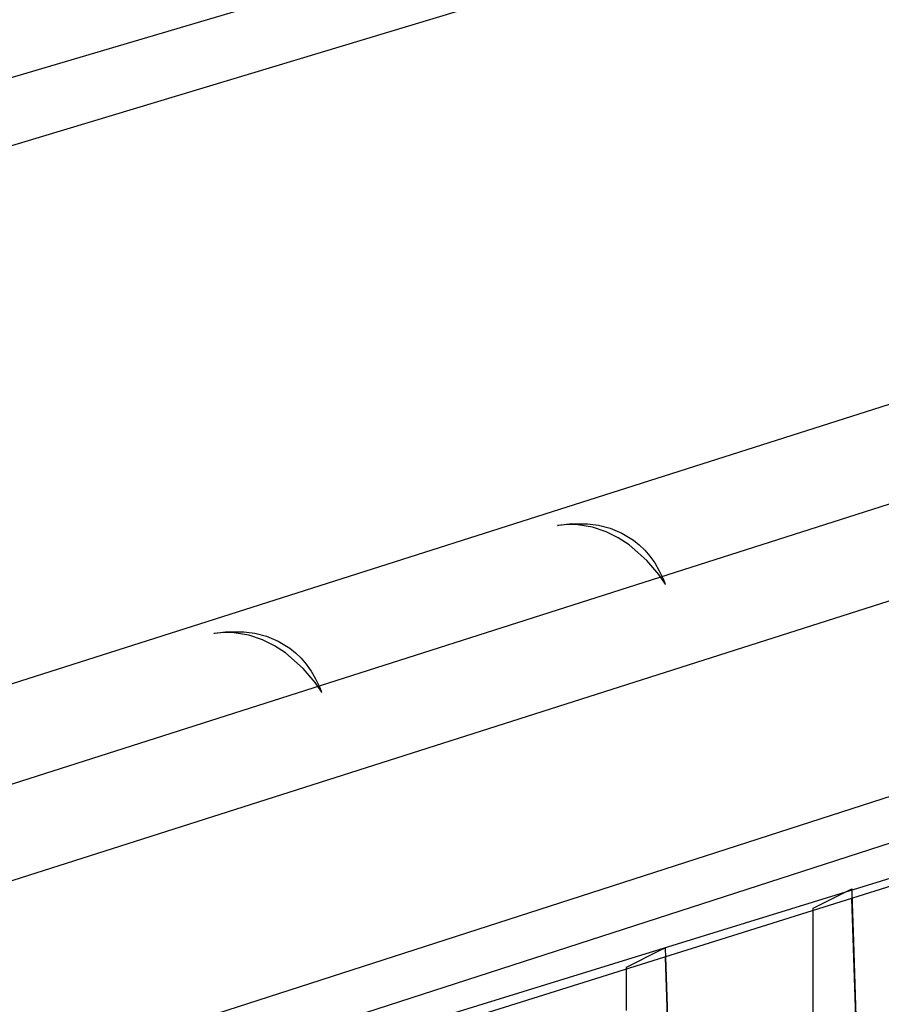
# Model space of a CAD drawing. Extents: x -3.57 to 3.57, y -2.08 to 2.06.
# Tile 78 of 219: x -0.92 to -0.68, y -0.77 to -0.49. Entities that reach past the tile are written whole.
import ezdxf

# ---------------------------------------------------------------- set-up
doc = ezdxf.new("R2010")
doc.units = 0

msp = doc.modelspace()

# ---------------------------------------------------------------- linework, layer by layer
at = {"layer": 'Layer 1', "color": 7, "linetype": 'CONTINUOUS'}
for p, q in [((-1.756749, -0.777585), (0.22693, -0.1797)), ((-0.093885, -0.261112), (-2.06366, -0.845093)), ((-1.439134, -0.974092), (0.434681, -0.368705)), ((0.040573, -0.3734), (-1.104737, -0.738485)), ((0.040573, -0.3734), (-1.104737, -0.738485)), ((0.116047, -0.377594), (-1.684558, -0.952307)), ((-1.37423, -0.880639), (-0.231611, -0.516411)), ((-0.885381, -0.781676), (-0.26832, -0.582686)), ((-1.073106, -0.864413), (-0.200933, -0.59089)), ((-0.279868, -0.615267), (-0.911107, -0.810207)), ((-0.766045, -0.635628), (-0.769047, -0.63589)), ((-0.769047, -0.63589), (-0.769045, -0.635889)), ((-0.769047, -0.63589), (-0.769047, -0.63589)), ((-0.769047, -0.63589), (-0.769047, -0.63589)), ((-0.769047, -0.63589), (-0.769047, -0.63589)), ((-0.769047, -0.63589), (-0.769047, -0.63589)), ((-0.769047, -0.63589), (-0.769047, -0.63589)), ((-0.769047, -0.63589), (-0.769047, -0.63589)), ((-0.769047, -0.63589), (-0.769047, -0.63589)), ((-0.769045, -0.635889), (-0.769031, -0.635886)), ((-0.769031, -0.635886), (-0.768962, -0.63587)), ((-0.768962, -0.63587), (-0.768666, -0.635806)), ((-0.768666, -0.635806), (-0.765649, -0.635383)), ((-0.763181, -0.635695), (-0.766045, -0.635628)), ((-0.765649, -0.635383), (-0.760424, -0.635362)), ((-0.758959, -0.636384), (-0.763181, -0.635695)), ((-0.760424, -0.635362), (-0.757286, -0.635781)), ((-0.755098, -0.637662), (-0.758959, -0.636384)), ((-0.757286, -0.635781), (-0.753958, -0.636634)), ((-0.753958, -0.636634), (-0.75056, -0.638033)), ((-0.751607, -0.639392), (-0.755098, -0.637662)), ((-0.748495, -0.641433), (-0.751607, -0.639392)), ((-0.75056, -0.638033), (-0.747214, -0.640089)), ((-0.747214, -0.640089), (-0.745598, -0.641398)), ((-0.743446, -0.645894), (-0.748495, -0.641433)), ((-0.745598, -0.641398), (-0.74404, -0.642913)), ((-0.74404, -0.642913), (-0.742555, -0.644648)), ((-0.742555, -0.644648), (-0.741158, -0.646617)), ((-0.740025, -0.649932), (-0.743446, -0.645894)), ((-0.741158, -0.646617), (-0.739865, -0.648834)), ((-0.738308, -0.652435), (-0.740025, -0.649932)), ((-0.739865, -0.648834), (-0.73869, -0.651313)), ((-0.73869, -0.651313), (-0.738151, -0.652655)), ((-0.738153, -0.65269), (-0.738308, -0.652435)), ((-0.738118, -0.65275), (-0.738153, -0.65269)), ((-0.738151, -0.652655), (-0.738119, -0.652741)), ((-0.738119, -0.652741), (-0.738111, -0.652762)), ((-0.738111, -0.652762), (-0.738118, -0.65275)), ((-0.738111, -0.652762), (-0.73811, -0.652764)), ((-0.73811, -0.652763), (-0.738111, -0.652762)), ((-0.73811, -0.652764), (-0.73811, -0.652763)), ((-0.73811, -0.652764), (-0.73811, -0.652764)), ((-0.73811, -0.652764), (-0.73811, -0.652764)), ((-0.73811, -0.652764), (-0.73811, -0.652764)), ((-0.73811, -0.652764), (-0.73811, -0.652764)), ((-0.73811, -0.652764), (-0.73811, -0.652764)), ((-0.73811, -0.652764), (-0.73811, -0.652764)), ((-0.864481, -0.666565), (-0.867484, -0.666827)), ((-0.867484, -0.666827), (-0.867483, -0.666826)), ((-0.867484, -0.666827), (-0.867484, -0.666827)), ((-0.867484, -0.666827), (-0.867484, -0.666827)), ((-0.867484, -0.666827), (-0.867484, -0.666827)), ((-0.867484, -0.666827), (-0.867484, -0.666827)), ((-0.867484, -0.666827), (-0.867484, -0.666827)), ((-0.867484, -0.666827), (-0.867484, -0.666827)), ((-0.867484, -0.666827), (-0.867484, -0.666827)), ((-0.867483, -0.666826), (-0.867469, -0.666823)), ((-0.867469, -0.666823), (-0.867399, -0.666807)), ((-0.867399, -0.666807), (-0.867103, -0.666743)), ((-0.867103, -0.666743), (-0.864086, -0.66632)), ((-0.861617, -0.666632), (-0.864481, -0.666565)), ((-0.864086, -0.66632), (-0.858861, -0.666299)), ((-0.857395, -0.667321), (-0.861617, -0.666632)), ((-0.858861, -0.666299), (-0.855723, -0.666718)), ((-0.853533, -0.668599), (-0.857395, -0.667321)), ((-0.855723, -0.666718), (-0.852395, -0.667571)), ((-0.852395, -0.667571), (-0.848998, -0.66897)), ((-0.850042, -0.670329), (-0.853533, -0.668599)), ((-0.84693, -0.67237), (-0.850042, -0.670329)), ((-0.848998, -0.66897), (-0.845651, -0.671026)), ((-0.845651, -0.671026), (-0.844035, -0.672335)), ((-0.841882, -0.676831), (-0.84693, -0.67237)), ((-0.844035, -0.672335), (-0.842477, -0.67385)), ((-0.842477, -0.67385), (-0.840992, -0.675585)), ((-0.838462, -0.680869), (-0.841882, -0.676831)), ((-0.840992, -0.675585), (-0.839595, -0.677554)), ((-0.839595, -0.677554), (-0.838302, -0.679771)), ((-0.836745, -0.683372), (-0.838462, -0.680869)), ((-0.838302, -0.679771), (-0.837127, -0.68225)), ((-0.837127, -0.68225), (-0.836588, -0.683592)), ((-0.83659, -0.683627), (-0.836745, -0.683372)), ((-0.836555, -0.683687), (-0.83659, -0.683627)), ((-0.836588, -0.683592), (-0.836556, -0.683678)), ((-0.836556, -0.683678), (-0.836548, -0.683699)), ((-0.836548, -0.683699), (-0.836555, -0.683687)), ((-0.836548, -0.683699), (-0.836547, -0.683701)), ((-0.836547, -0.6837), (-0.836548, -0.683699)), ((-0.836547, -0.683701), (-0.836547, -0.6837)), ((-0.836547, -0.683701), (-0.836547, -0.683701)), ((-0.836547, -0.683701), (-0.836547, -0.683701)), ((-0.836547, -0.683701), (-0.836547, -0.683701)), ((-0.836547, -0.683701), (-0.836547, -0.683701)), ((-0.836547, -0.683701), (-0.836547, -0.683701)), ((-0.836547, -0.683701), (-0.836547, -0.683701)), ((-0.686314, -0.740773), (-0.695925, -0.745575)), ((-0.684862, -0.740047), (-0.686314, -0.740773)), ((-0.684715, -0.739974), (-0.684862, -0.740047)), ((-0.684681, -0.739957), (-0.684715, -0.739974)), ((-0.684674, -0.739953), (-0.684681, -0.739957)), ((-0.684673, -0.739953), (-0.684674, -0.739953)), ((-0.684663, -0.740256), (-0.684673, -0.739953)), ((-0.684673, -0.739953), (-0.684673, -0.739953)), ((-0.684673, -0.739953), (-0.684673, -0.739953)), ((-0.684673, -0.739953), (-0.684673, -0.739953)), ((-0.684673, -0.739953), (-0.684673, -0.739953)), ((-0.684673, -0.739953), (-0.684673, -0.739953)), ((-0.684673, -0.739953), (-0.684673, -0.739953)), ((-0.684673, -0.739953), (-0.684673, -0.739953)), ((-0.684673, -0.739953), (-0.684673, -0.739953)), ((-0.684673, -0.739953), (-0.684673, -0.739953)), ((-0.684673, -0.739953), (-0.684673, -0.739953)), ((-0.684673, -0.739953), (-0.684673, -0.739953)), ((-0.684588, -0.742502), (-0.684663, -0.740256)), ((-0.684673, -0.742764), (-0.684673, -0.742764)), ((-0.684673, -0.742764), (-0.684673, -0.742764)), ((-0.684673, -0.742764), (-0.684673, -0.742764)), ((-0.684673, -0.742764), (-0.684673, -0.742764)), ((-0.684673, -0.742764), (-0.684673, -0.742764)), ((-0.684673, -0.742764), (-0.684673, -0.742764)), ((-0.684673, -0.742764), (-0.684673, -0.742765)), ((-0.681974, -0.823768), (-0.684673, -0.742764)), ((-0.684673, -0.742765), (-0.684673, -0.74277)), ((-0.684673, -0.74277), (-0.684671, -0.742823)), ((-0.684671, -0.742823), (-0.684663, -0.743081)), ((-0.684663, -0.743081), (-0.684626, -0.74418)), ((-0.684626, -0.74418), (-0.684263, -0.755068)), ((-0.682272, -0.812021), (-0.684588, -0.742502)), ((-0.695925, -0.745575), (-0.695925, -0.745575)), ((-0.695925, -0.745575), (-0.695925, -0.745575)), ((-0.695925, -0.745575), (-0.695925, -0.745575)), ((-0.695925, -0.745575), (-0.695925, -0.745575)), ((-0.695925, -0.745575), (-0.695925, -0.745575)), ((-0.695925, -0.745575), (-0.695925, -0.745576)), ((-0.695925, -0.745576), (-0.695925, -0.745581)), ((-0.695925, -0.745581), (-0.695925, -0.745634)), ((-0.695925, -0.745634), (-0.695925, -0.745891)), ((-0.695925, -0.745891), (-0.695925, -0.74699)), ((-0.695925, -0.74699), (-0.695925, -0.757877)), ((-0.684263, -0.755068), (-0.681947, -0.824589)), ((-0.739751, -0.757647), (-0.749362, -0.762453)), ((-0.738299, -0.756921), (-0.739751, -0.757647)), ((-0.738153, -0.756848), (-0.738299, -0.756921)), ((-0.738118, -0.756831), (-0.738153, -0.756848)), ((-0.738111, -0.756827), (-0.738118, -0.756831)), ((-0.73811, -0.756827), (-0.738111, -0.756827)), ((-0.7381, -0.75713), (-0.73811, -0.756827)), ((-0.73811, -0.756827), (-0.73811, -0.756827)), ((-0.73811, -0.756827), (-0.73811, -0.756827)), ((-0.73811, -0.756827), (-0.73811, -0.756827)), ((-0.73811, -0.756827), (-0.73811, -0.756827)), ((-0.73811, -0.756827), (-0.73811, -0.756827)), ((-0.73811, -0.756827), (-0.73811, -0.756827)), ((-0.73811, -0.756827), (-0.73811, -0.756827)), ((-0.73811, -0.756827), (-0.73811, -0.756827)), ((-0.73811, -0.756827), (-0.73811, -0.756827)), ((-0.73811, -0.756827), (-0.73811, -0.756827)), ((-0.73811, -0.756827), (-0.73811, -0.756827)), ((-0.738025, -0.759377), (-0.7381, -0.75713)), ((-0.695925, -0.757877), (-0.695925, -0.827399)), ((-0.73811, -0.759638), (-0.73811, -0.759638)), ((-0.73811, -0.759638), (-0.73811, -0.759638)), ((-0.73811, -0.759638), (-0.73811, -0.759638)), ((-0.73811, -0.759638), (-0.73811, -0.759638)), ((-0.73811, -0.759638), (-0.73811, -0.759638)), ((-0.73811, -0.759638), (-0.73811, -0.759638)), ((-0.73811, -0.759638), (-0.73811, -0.759639)), ((-0.735411, -0.840642), (-0.73811, -0.759638)), ((-0.73811, -0.759639), (-0.73811, -0.759644)), ((-0.73811, -0.759644), (-0.738108, -0.759697)), ((-0.738108, -0.759697), (-0.7381, -0.759955)), ((-0.7381, -0.759955), (-0.738063, -0.761054)), ((-0.738063, -0.761054), (-0.7377, -0.771942)), ((-0.735709, -0.828898), (-0.738025, -0.759377)), ((-0.749362, -0.762453), (-0.749362, -0.762453)), ((-0.749362, -0.762453), (-0.749362, -0.762453)), ((-0.749362, -0.762453), (-0.749362, -0.762453)), ((-0.749362, -0.762453), (-0.749362, -0.762453)), ((-0.749362, -0.762453), (-0.749362, -0.762453)), ((-0.749362, -0.762453), (-0.749362, -0.762454)), ((-0.749362, -0.762454), (-0.749362, -0.762459)), ((-0.749362, -0.762459), (-0.749362, -0.762512)), ((-0.749362, -0.762512), (-0.749362, -0.762769)), ((-0.749362, -0.762769), (-0.749362, -0.763868)), ((-0.749362, -0.763868), (-0.749362, -0.774755)), ((-0.7377, -0.771942), (-0.735384, -0.841463))]:
    msp.add_line(p, q, dxfattribs=at)

doc.saveas('drawing.dxf')
